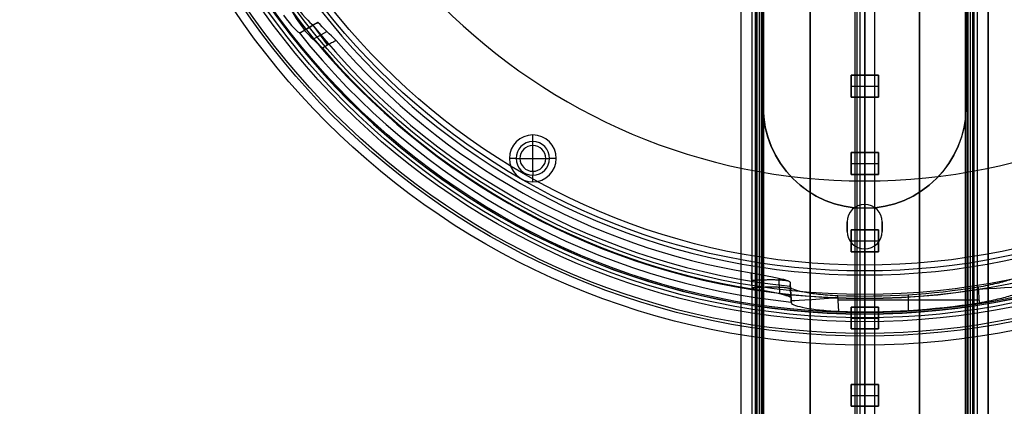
# Model space of a CAD drawing. Header units: millimetres. Extents: x -536 to 535, y -817 to 345.
# Tile 11 of 40: x -108 to 18, y -341 to -292. Entities that reach past the tile are written whole.
import ezdxf

# ---------------------------------------------------------------- set-up
doc = ezdxf.new("R2010")
doc.units = ezdxf.units.MM
doc.header["$MEASUREMENT"] = 0
for name, color, linetype, true_color in [('Cable', 7, 'Continuous', 0x000000), ('Canopy', 7, 'Continuous', 0x000000), ('Light Source', 7, 'Continuous', 0x000000), ('Tyvek Shade', 7, 'Continuous', 0x000000)]:
    doc.layers.add(name, color=color, linetype=linetype, true_color=true_color)

msp = doc.modelspace()

# ---------------------------------------------------------------- linework, layer by layer
at = {"layer": 'Cable', "color": 250, "true_color": 0x3c3c3c}
for p, q in [((-1.25, -237.02, -43.11), (-1.25, -566.3, -210.89)), ((0, -565.73, -212), (0, -236.09, -44.04)), ((0, -236.09, -44.04), (0, -565.73, -212)), ((1.25, -237.02, -43.11), (1.25, -566.3, -210.89)), ((0, -239.73, -43.09), (0, -566.86, -209.77))]:
    msp.add_line(p, q, dxfattribs=at)
at = {"layer": 'Canopy'}
for p, q in [((-72.05, -293.45, 1405.28), (-70.31, -292.44, 1405.5)), ((-72.32, -293.61, 1408.27), (-70.58, -292.6, 1408.48)), ((-72.32, -293.61, 1408.27), (-70.58, -292.6, 1408.48)), ((-71.45, -293.1, 1408.37), (-70.9, -292.79, 1402.41)), ((-70.67, -292.65, 1402.44), (-68.8, -295.22, 1399.29)), ((-70.62, -294.45, 1400.75), (-68.87, -293.44, 1400.97)), ((-42.5, -306.7, 1422.21), (-42.5, -306.7, 1416.21)), ((-42.5, -307.55, 1416.21), (-42.5, -306.7, 1416.21)), ((-42.5, -308.05, 1416.71), (-42.5, -307.55, 1416.21)), ((-42.5, -311.35, 1422.21), (-42.5, -308.05, 1422.21)), ((-42.5, -308.05, 1422.21), (-42.5, -308.05, 1416.71)), ((-45.5, -309.7, 1416.21), (-45.5, -309.7, 1422.21)), ((-44.65, -309.7, 1416.21), (-45.5, -309.7, 1416.21)), ((-44.65, -309.7, 1416.21), (-44.15, -309.7, 1416.71)), ((-44.15, -309.7, 1422.21), (-44.15, -309.7, 1416.71)), ((-44.15, -309.7, 1422.21), (-40.85, -309.7, 1422.21)), ((-40.85, -309.7, 1416.71), (-40.35, -309.7, 1416.21)), ((-40.85, -309.7, 1416.71), (-40.85, -309.7, 1422.21)), ((-39.5, -309.7, 1416.21), (-40.35, -309.7, 1416.21)), ((-39.5, -309.7, 1422.21), (-39.5, -309.7, 1416.21)), ((-42.5, -311.35, 1416.71), (-42.5, -311.85, 1416.21)), ((-42.5, -311.35, 1422.21), (-42.5, -311.35, 1416.71)), ((-42.5, -312.7, 1416.21), (-42.5, -311.85, 1416.21)), ((0, -315.59, 1424.21), (0, -312.59, 1424.21)), ((0, -315.59, 1422.21), (0, -312.59, 1422.21)), ((0, -312.59, 1422.21), (0, -312.59, 1424.21)), ((-42.5, -312.7, 1422.21), (-42.5, -312.7, 1416.21)), ((0, -315.59, 1422.21), (0, -315.59, 1424.21)), ((-2.25, -317.84, 1423.21), (-2.25, -319.04, 1423.21)), ((-2.25, -318.44, 1422.21), (-2.25, -318.44, 1424.21)), ((2.25, -317.84, 1424.21), (2.25, -317.84, 1422.21)), ((2.25, -319.04, 1423.21), (2.25, -317.84, 1423.21)), ((2.25, -318.44, 1422.21), (2.25, -318.44, 1424.21)), ((-2.25, -319.04, 1424.21), (-2.25, -319.04, 1422.21)), ((2.25, -319.04, 1422.21), (2.25, -319.04, 1424.21)), ((0, -324.62, 1424.21), (0, -321.29, 1424.21)), ((0, -324.62, 1422.21), (0, -321.29, 1422.21)), ((0, -321.29, 1422.21), (0, -321.29, 1424.21)), ((-9.41, -327.89, 1407.15), (-9.54, -325.86, 1407.15)), ((14.53, -326.15, 1416.21), (14.65, -328.17, 1416.21)), ((-9.47, -326.89, 1410.21), (-9.47, -326.89, 1404.16)), ((-3.32, -329.27, 1416.21), (-3.44, -327.25, 1416.21)), ((0, -329.46, 1413.34), (0, -327.12, 1391.07)), ((0, -327.32, 1416.21), (0, -327.6, 1418.9)), ((5.6, -329.16, 1416.21), (5.6, -327.14, 1416.21)), ((14.63, -327.87, 1416.21), (-3.4, -327.87, 1416.21)), ((0, -329.33, 1416.21), (0, -329.59, 1418.69)), ((0, -330.1, 1390.76), (0, -332.44, 1413.02))]:
    msp.add_line(p, q, dxfattribs=at)
for centre, radius in [((0, -236.09, 1423.91), 97.5), ((0, -236.09, 1413.02), 96.36), ((0, -236.09, 1424.07), 96.01), ((0, -236.09, 1424.23), 94.52), ((0, -236.09, 1390.76), 94.02), ((0, -236.09, 1413.34), 93.37), ((0, -236.09, 1391.07), 91.03), ((0, -236.09, 1383.84), 88.02), ((0, -236.09, 1386.75), 87.28)]:
    msp.add_circle(centre, radius, dxfattribs=at)
for centre, radius, start, end in [((0, -236.09, 1419.21), 93.53, 180, 360), ((0, -236.09, 1418.69), 93.5, 180, 0), ((0, -236.09, 1419.21), 91.53, 180, 360), ((0, -236.09, 1418.9), 91.51, 180, 0), ((0, -236.09, 1424.21), 88.53, 180, 0), ((0, -236.09, 1422.21), 88.53, 180, 0), ((0, -236.09, 1422.21), 76.5, 180, 0), ((0, -236.09, 1424.21), 76.5, 180, 0), ((0, -236.09, 1423.21), 76.5, 180, 0), ((0, -236.09, 1408.95), 92.48, 218.439, 264.1652), ((0, -236.09, 1409.16), 90.49, 218.6263, 263.9581), ((0, -236.09, 1399.42), 89.46, 220.8345, 260.6584), ((0, -236.09, 1399.21), 91.45, 220.5937, 260.9407), ((-42.5, -309.7, 1422.21), 3, 0, 180), ((-42.5, -309.7, 1416.21), 3, 0, 180), ((-42.5, -309.7, 1419.21), 3, 0, 180), ((-42.5, -309.7, 1416.21), 2.15, 0, 180), ((-42.5, -309.7, 1416.71), 1.65, 0, 180), ((-42.5, -309.7, 1422.21), 1.65, 0, 180), ((-42.5, -309.7, 1419.46), 1.65, 0, 180), ((-42.5, -309.7, 1422.21), 3, 180, 0), ((-42.5, -309.7, 1416.21), 3, 180, 0), ((-42.5, -309.7, 1419.21), 3, 180, 0), ((-42.5, -309.7, 1416.21), 2.15, 180, 0), ((-42.5, -309.7, 1416.71), 1.65, 180, 0), ((-42.5, -309.7, 1422.21), 1.65, 180, 0), ((-42.5, -309.7, 1419.46), 1.65, 180, 0), ((0, -317.84, 1424.21), 2.25, 0, 180), ((0, -317.84, 1422.21), 2.25, 0, 180), ((0, -317.84, 1423.21), 2.25, 0, 180), ((0, -319.04, 1424.21), 2.25, 180, 0), ((0, -319.04, 1422.21), 2.25, 180, 0), ((0, -319.04, 1423.21), 2.25, 180, 0), ((0, -236.09, 1416.21), 91.23, 267.8384, 279.1616), ((0, -236.09, 1416.21), 93.24, 267.9609, 279.0391)]:
    msp.add_arc(centre, radius, start, end, dxfattribs=at)
at = {"layer": 'Canopy', "extrusion": (1, -1.87266e-15, -1.44959e-14)}
msp.add_arc((-236.09, 1732.91), 360, 255.8485, 269.0291, dxfattribs=at)
at = {"layer": 'Canopy', "extrusion": (1, -1.80103e-15, -1.21604e-14)}
msp.add_arc((-236.09, 1732.91), 357, 255.8485, 269.0209, dxfattribs=at)
at = {"layer": 'Canopy', "extrusion": (0.861281, 0.497261, 0.104528)}
msp.add_arc((-215.11, 1422.45, -60.28), 3, 90, 180, dxfattribs=at)
at = {"layer": 'Canopy', "extrusion": (1, 3.49829e-15, -2.52366e-16)}
msp.add_arc((-322.15, 1391.59), 5, 186, 255.8485, dxfattribs=at)
at = {"layer": 'Canopy', "extrusion": (1, -1.98929e-15, -1.21133e-15)}
msp.add_arc((-322.15, 1391.59), 8, 186, 255.8485, dxfattribs=at)
at = {"layer": 'Canopy', "extrusion": (1, 0, 0)}
for radius, start, end in [(5, 90, 180), (3, 90, 180), (3, 180, 186), (5, 180, 186)]:
    msp.add_arc((-324.62, 1419.21), radius, start, end, dxfattribs=at)
at = {"layer": 'Canopy', "extrusion": (-0.061049, 0.998135, 0)}
for centre, start, end in [((5.41, 1410.21, -326.72), 90, 180), ((23.41, 1410.21, -326.72), 0, 90)]:
    msp.add_arc(centre, 6, start, end, dxfattribs=at)
at = {"layer": 'Canopy'}
for points, degree in [([(-72.7, -290.36, 1411.42), (-71.72, -291.68, 1411.44), (-70.73, -292.69, 1410.15), (-70.58, -292.6, 1408.48)], 3), ([(-74.44, -291.36, 1411.21), (-73.46, -292.68, 1411.23), (-72.48, -293.69, 1409.94), (-72.32, -293.61, 1408.27)], 3), ([(-70.03, -292.28, 1402.51), (-70.9, -292.79, 1402.41), (-71.77, -293.29, 1402.3)], 2), ([(-70.58, -292.6, 1408.48), (-70.49, -292.55, 1407.48), (-70.3, -292.44, 1405.49), (-70.12, -292.34, 1403.51), (-70.03, -292.28, 1402.51)], 3), ([(-67.69, -294.59, 1399.42), (-68.49, -293.83, 1400.45), (-69.27, -293.06, 1401.48), (-70.03, -292.28, 1402.51)], 3), ([(-72.32, -293.61, 1408.27), (-72.23, -293.55, 1407.27), (-72.05, -293.45, 1405.28), (-71.86, -293.34, 1403.29), (-71.77, -293.29, 1402.3)], 3), ([(-71.77, -293.29, 1402.3), (-71.01, -294.07, 1401.27), (-70.24, -294.84, 1400.24), (-69.44, -295.6, 1399.21)], 3), ([(-67.69, -294.59, 1399.42), (-67.88, -294.7, 1399.4), (-68.27, -294.92, 1399.35), (-68.86, -295.26, 1399.28), (-69.25, -295.48, 1399.24), (-69.44, -295.6, 1399.21)], 3), ([(-2.25, -319.04, 1424.21), (-2.25, -318.44, 1424.21), (-2.25, -317.84, 1424.21)], 2), ([(-2.25, -319.04, 1422.21), (-2.25, -318.44, 1422.21), (-2.25, -317.84, 1422.21)], 2), ([(-2.25, -317.84, 1424.21), (-2.25, -317.84, 1423.21), (-2.25, -317.84, 1422.21)], 2), ([(2.25, -317.84, 1424.21), (2.25, -318.44, 1424.21), (2.25, -319.04, 1424.21)], 2), ([(2.25, -317.84, 1422.21), (2.25, -318.44, 1422.21), (2.25, -319.04, 1422.21)], 2), ([(-9.56, -325.56, 1404.29), (-9.54, -325.76, 1404.27), (-9.52, -326.19, 1404.23), (-9.48, -326.86, 1404.16), (-9.45, -327.33, 1404.11), (-9.43, -327.57, 1404.09)], 3), ([(-9.56, -325.56, 1404.29), (-9.55, -325.66, 1405.28), (-9.54, -325.87, 1407.25), (-9.52, -326.08, 1409.22), (-9.52, -326.19, 1410.21)], 3), ([(-9.39, -328.22, 1410.21), (-9.46, -327.2, 1410.21), (-9.52, -326.19, 1410.21)], 2), ([(-9.43, -327.57, 1404.09), (-9.43, -327.68, 1405.1), (-9.41, -327.89, 1407.14), (-9.4, -328.11, 1409.19), (-9.39, -328.22, 1410.21)], 3), ([(0, -330.6, 1424.23), (0, -330.03, 1418.78), (0, -329.46, 1413.34)], 2), ([(0, -333.59, 1423.91), (0, -332.1, 1424.07), (0, -330.6, 1424.23)], 2), ([(0, -332.44, 1413.02), (0, -333.02, 1418.47), (0, -333.59, 1423.91)], 2)]:
    msp.add_open_spline(points, degree=degree, dxfattribs=at)
for points, knots in [([(-14.52, -324.37, 1399.42), (-13.94, -324.46, 1399.42), (-13.31, -324.57, 1399.52), (-12.1, -324.79, 1399.99), (-11.52, -324.91, 1400.36), (-10.55, -325.13, 1401.3), (-10.16, -325.23, 1401.88), (-9.67, -325.41, 1403.08), (-9.56, -325.49, 1403.71), (-9.56, -325.56, 1404.29)], [-1, -1, -1, -1, -0.750304, -0.750304, -0.500643, -0.500643, -0.250294, -0.250294, 0, 0, 0, 0]), ([(-14.4, -326.4, 1399.21), (-14.4, -326.34, 1399.22), (-14.43, -325.98, 1399.26), (-14.47, -325.3, 1399.33), (-14.5, -324.68, 1399.39), (-14.52, -324.37, 1399.42)], [-1, -1, -1, -1, -0.916228, -0.459004, 0, 0, 0, 0]), ([(-11.01, -325.02, 1400.84), (-11.01, -325.1, 1400.84), (-10.99, -325.48, 1400.8), (-10.95, -326.15, 1400.73), (-10.91, -326.75, 1400.67), (-10.89, -327.04, 1400.64)], [0.719967, 0.719967, 0.719967, 0.719967, 0.940781, 1.877912, 2.753365, 2.753365, 2.753365, 2.753365]), ([(14.53, -326.15, 1416.21), (15.45, -326, 1416.21), (16.24, -325.84, 1416.01), (17.64, -325.51, 1415.38), (18.23, -325.34, 1414.95), (19.24, -325.02, 1413.92), (19.65, -324.86, 1413.31), (20.25, -324.58, 1411.91), (20.43, -324.45, 1411.12), (20.43, -324.35, 1410.21)], [-1, -1, -1, -1, -0.749451, -0.749451, -0.499893, -0.499893, -0.250371, -0.250371, 0, 0, 0, 0]), ([(-9.43, -327.57, 1404.09), (-9.44, -327.51, 1403.5), (-9.55, -327.43, 1402.87), (-10.04, -327.25, 1401.67), (-10.42, -327.15, 1401.09), (-11.39, -326.93, 1400.15), (-11.98, -326.82, 1399.78), (-13.19, -326.6, 1399.31), (-13.82, -326.49, 1399.21), (-14.4, -326.4, 1399.21)], [-1, -1, -1, -1, -0.749811, -0.749811, -0.499435, -0.499435, -0.249744, -0.249744, 0, 0, 0, 0]), ([(-9.52, -326.19, 1410.21), (-9.51, -326.28, 1411.12), (-9.31, -326.39, 1411.91), (-8.68, -326.6, 1413.31), (-8.26, -326.7, 1413.92), (-7.22, -326.9, 1414.95), (-6.61, -326.99, 1415.38), (-5.18, -327.15, 1416.01), (-4.37, -327.22, 1416.21), (-3.44, -327.25, 1416.21)], [-1, -1, -1, -1, -0.749615, -0.749615, -0.500106, -0.500106, -0.250524, -0.250524, 0, 0, 0, 0]), ([(14.65, -328.17, 1416.21), (15.57, -328.02, 1416.21), (16.36, -327.86, 1416.01), (17.76, -327.53, 1415.38), (18.36, -327.37, 1414.95), (19.37, -327.05, 1413.91), (19.78, -326.89, 1413.31), (20.37, -326.61, 1411.9), (20.56, -326.48, 1411.12), (20.55, -326.39, 1410.21)], [0, 0, 0, 0, 0.250544, 0.250544, 0.500137, 0.500137, 0.749643, 0.749643, 1, 1, 1, 1]), ([(-9.39, -328.22, 1410.21), (-9.39, -328.32, 1411.12), (-9.19, -328.42, 1411.9), (-8.56, -328.63, 1413.31), (-8.14, -328.73, 1413.91), (-7.1, -328.93, 1414.95), (-6.49, -329.02, 1415.38), (-5.06, -329.17, 1416.01), (-4.25, -329.24, 1416.21), (-3.32, -329.27, 1416.21)], [0, 0, 0, 0, 0.250344, 0.250344, 0.499862, 0.499862, 0.74943, 0.74943, 1, 1, 1, 1])]:
    msp.add_open_spline(points, degree=3, knots=knots, dxfattribs=at)
for points, weights in [([(-14.47, -325.3, 1399.32), (-12.28, -325.17, 1399.38), (-10.47, -325.19, 1400.67), (-9.79, -325.37, 1402.83)], [1.16616872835, 0.989681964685, 0.953779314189, 1.05846077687]), ([(-14.41, -326.23, 1399.23), (-11.54, -326.06, 1399.29), (-9.52, -326.15, 1401.34), (-9.5, -326.44, 1404.2)], [1.16616872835, 0.944653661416, 0.944610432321, 1.16603904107]), ([(-10.13, -327.23, 1401.6), (-9.67, -327.28, 1402.38), (-9.45, -327.36, 1403.24), (-9.44, -327.44, 1404.1)], [1.01544935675, 1.03892668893, 1.08916169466, 1.16615437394])]:
    msp.add_rational_spline(points, weights, degree=3, dxfattribs=at)
at = {"layer": 'Light Source', "color": 7, "true_color": 0xffffff}
for p, q in [((-15.84, -686.09, -253.19), (-15.84, 213.91, -253.19)), ((-15.82, -686.09, -253.49), (-15.82, 213.91, -253.49)), ((-13.84, -686.09, -251.19), (-13.84, 213.91, -251.19)), ((-13.81, 213.91, -252.59), (-13.81, -686.09, -252.59)), ((-13.52, 213.91, -251.19), (-13.52, -686.09, -251.19)), ((-13.2, 213.91, -251.89), (-13.2, -686.09, -251.89)), ((0, 213.91, -267.09), (0, -686.09, -267.09)), ((0, 213.91, -265.59), (0, -686.09, -265.59)), ((13.2, 213.91, -251.89), (13.2, -686.09, -251.89)), ((13.52, 213.91, -251.19), (13.52, -686.09, -251.19)), ((13.81, 213.91, -252.59), (13.81, -686.09, -252.59)), ((13.84, 213.91, -251.19), (13.84, -686.09, -251.19)), ((14.42, 213.91, -252.59), (14.42, -686.09, -252.59)), ((15.82, -686.09, -253.49), (15.82, 213.91, -253.49)), ((15.84, -686.09, -253.19), (15.84, 213.91, -253.19))]:
    msp.add_line(p, q, dxfattribs=at)
at = {"layer": 'Light Source', "color": 43, "true_color": 0xd2b46e}
for p, q in [((-7, -683.59, -254.41), (-7, 211.41, -254.41)), ((0, -683.59, -253.66), (0, 211.41, -253.66)), ((7, -683.59, -254.41), (7, 211.41, -254.41)), ((0, -299.04, -255.16), (0, -291.94, -255.16)), ((-1.75, -301.84, -255.66), (-1.75, -299.04, -255.66)), ((-1.75, -299.04, -255.66), (1.75, -299.04, -255.66)), ((0, -299.04, -255.16), (0, -299.04, -256.16)), ((0, -299.04, -256.16), (0, -301.84, -256.16)), ((1.75, -299.04, -255.66), (1.75, -301.84, -255.66)), ((-1.75, -300.44, -255.16), (-1.75, -300.44, -256.16)), ((-1.75, -300.44, -256.16), (1.75, -300.44, -256.16)), ((1.75, -300.44, -255.16), (1.75, -300.44, -256.16)), ((1.75, -301.84, -255.66), (-1.75, -301.84, -255.66)), ((0, -308.94, -255.16), (0, -301.84, -255.16)), ((0, -301.84, -255.16), (0, -301.84, -256.16)), ((-1.75, -311.74, -255.66), (-1.75, -308.94, -255.66)), ((-1.75, -308.94, -255.66), (1.75, -308.94, -255.66)), ((0, -308.94, -255.16), (0, -308.94, -256.16)), ((0, -308.94, -256.16), (0, -311.74, -256.16)), ((1.75, -308.94, -255.66), (1.75, -311.74, -255.66)), ((-1.75, -310.34, -255.16), (-1.75, -310.34, -256.16)), ((-1.75, -310.34, -256.16), (1.75, -310.34, -256.16)), ((1.75, -310.34, -255.16), (1.75, -310.34, -256.16)), ((1.75, -311.74, -255.66), (-1.75, -311.74, -255.66)), ((0, -318.84, -255.16), (0, -311.74, -255.16)), ((0, -311.74, -255.16), (0, -311.74, -256.16)), ((-1.75, -321.64, -255.66), (-1.75, -318.84, -255.66)), ((-1.75, -318.84, -255.66), (1.75, -318.84, -255.66)), ((0, -318.84, -255.16), (0, -318.84, -256.16)), ((0, -318.84, -256.16), (0, -321.64, -256.16)), ((1.75, -318.84, -255.66), (1.75, -321.64, -255.66)), ((-1.75, -320.24, -255.16), (-1.75, -320.24, -256.16)), ((-1.75, -320.24, -256.16), (1.75, -320.24, -256.16)), ((1.75, -320.24, -255.16), (1.75, -320.24, -256.16)), ((1.75, -321.64, -255.66), (-1.75, -321.64, -255.66)), ((0, -328.74, -255.16), (0, -321.64, -255.16)), ((0, -321.64, -255.16), (0, -321.64, -256.16)), ((-1.75, -331.54, -255.66), (-1.75, -328.74, -255.66)), ((-1.75, -328.74, -255.66), (1.75, -328.74, -255.66)), ((0, -328.74, -255.16), (0, -328.74, -256.16)), ((0, -328.74, -256.16), (0, -331.54, -256.16)), ((1.75, -328.74, -255.66), (1.75, -331.54, -255.66)), ((-1.75, -330.14, -255.16), (-1.75, -330.14, -256.16)), ((-1.75, -330.14, -256.16), (1.75, -330.14, -256.16)), ((1.75, -330.14, -255.16), (1.75, -330.14, -256.16)), ((1.75, -331.54, -255.66), (-1.75, -331.54, -255.66)), ((0, -338.64, -255.16), (0, -331.54, -255.16)), ((0, -331.54, -255.16), (0, -331.54, -256.16)), ((-1.75, -341.44, -255.66), (-1.75, -338.64, -255.66)), ((-1.75, -338.64, -255.66), (1.75, -338.64, -255.66)), ((0, -338.64, -255.16), (0, -338.64, -256.16)), ((0, -338.64, -256.16), (0, -341.44, -256.16)), ((1.75, -338.64, -255.66), (1.75, -341.44, -255.66)), ((-1.75, -340.04, -255.16), (-1.75, -340.04, -256.16)), ((-1.75, -340.04, -256.16), (1.75, -340.04, -256.16)), ((1.75, -340.04, -255.16), (1.75, -340.04, -256.16)), ((1.75, -341.44, -255.66), (-1.75, -341.44, -255.66)), ((0, -341.44, -255.16), (0, -341.44, -256.16))]:
    msp.add_line(p, q, dxfattribs=at)
at = {"layer": 'Light Source', "color": 7, "true_color": 0xffffff}
for points in [[(-14.42, -686.09, -252.59), (-14.42, -236.09, -252.59), (-14.42, 213.91, -252.59)], [(-13.2, -686.09, -251.19), (-13.2, -236.09, -251.19), (-13.2, 213.91, -251.19)], [(-13.2, -686.09, -252.59), (-13.2, -236.09, -252.59), (-13.2, 213.91, -252.59)], [(13.2, -686.09, -252.59), (13.2, -236.09, -252.59), (13.2, 213.91, -252.59)], [(13.2, -686.09, -251.19), (13.2, -236.09, -251.19), (13.2, 213.91, -251.19)]]:
    msp.add_open_spline(points, degree=2, dxfattribs=at)
at = {"layer": 'Light Source'}
for points in [[(-14, -686.09, -252.64), (-14, -236.09, -252.64), (-14, 213.91, -252.64)], [(-14, -686.09, -253.64), (-14, -236.09, -253.64), (-14, 213.91, -253.64)], [(-14, -686.09, -251.14), (-14, -236.09, -251.14), (-14, 213.91, -251.14)], [(-14, -686.09, -237.09), (-14, -236.09, -237.09), (-14, 213.91, -237.09)], [(-13, -686.09, -236.09), (-13, -236.09, -236.09), (-13, 213.91, -236.09)], [(-12.9, -686.09, -252.64), (-12.9, -236.09, -252.64), (-12.9, 213.91, -252.64)], [(-12.9, -686.09, -251.14), (-12.9, -236.09, -251.14), (-12.9, 213.91, -251.14)], [(12.9, -686.09, -251.14), (12.9, -236.09, -251.14), (12.9, 213.91, -251.14)], [(12.9, -686.09, -252.64), (12.9, -236.09, -252.64), (12.9, 213.91, -252.64)], [(13, -686.09, -236.09), (13, -236.09, -236.09), (13, 213.91, -236.09)], [(14, -686.09, -237.09), (14, -236.09, -237.09), (14, 213.91, -237.09)], [(14, -686.09, -251.14), (14, -236.09, -251.14), (14, 213.91, -251.14)], [(14, -686.09, -252.64), (14, -236.09, -252.64), (14, 213.91, -252.64)], [(14, -686.09, -253.64), (14, -236.09, -253.64), (14, 213.91, -253.64)]]:
    msp.add_open_spline(points, degree=2, dxfattribs=at)
at = {"layer": 'Light Source', "color": 43, "true_color": 0xd2b46e}
for points in [[(-7, 211.41, -255.16), (-7, -236.09, -255.16), (-7, -683.59, -255.16)], [(-7, -683.59, -253.66), (-7, -236.09, -253.66), (-7, 211.41, -253.66)], [(7, 211.41, -255.16), (7, -236.09, -255.16), (7, -683.59, -255.16)], [(7, 211.41, -253.66), (7, -236.09, -253.66), (7, -683.59, -253.66)], [(-1.75, -299.04, -255.16), (-1.75, -300.44, -255.16), (-1.75, -301.84, -255.16)], [(1.75, -299.04, -255.16), (0, -299.04, -255.16), (-1.75, -299.04, -255.16)], [(-1.75, -299.04, -256.16), (-1.75, -300.44, -256.16), (-1.75, -301.84, -256.16)], [(-1.75, -299.04, -255.16), (-1.75, -299.04, -255.66), (-1.75, -299.04, -256.16)], [(1.75, -299.04, -256.16), (0, -299.04, -256.16), (-1.75, -299.04, -256.16)], [(1.75, -301.84, -255.16), (1.75, -300.44, -255.16), (1.75, -299.04, -255.16)], [(1.75, -299.04, -256.16), (1.75, -299.04, -255.66), (1.75, -299.04, -255.16)], [(1.75, -301.84, -256.16), (1.75, -300.44, -256.16), (1.75, -299.04, -256.16)], [(-1.75, -301.84, -255.16), (0, -301.84, -255.16), (1.75, -301.84, -255.16)], [(-1.75, -301.84, -256.16), (-1.75, -301.84, -255.66), (-1.75, -301.84, -255.16)], [(-1.75, -301.84, -256.16), (0, -301.84, -256.16), (1.75, -301.84, -256.16)], [(1.75, -301.84, -256.16), (1.75, -301.84, -255.66), (1.75, -301.84, -255.16)], [(-1.75, -308.94, -255.16), (-1.75, -310.34, -255.16), (-1.75, -311.74, -255.16)], [(1.75, -308.94, -255.16), (0, -308.94, -255.16), (-1.75, -308.94, -255.16)], [(-1.75, -308.94, -256.16), (-1.75, -310.34, -256.16), (-1.75, -311.74, -256.16)], [(-1.75, -308.94, -255.16), (-1.75, -308.94, -255.66), (-1.75, -308.94, -256.16)], [(1.75, -308.94, -256.16), (0, -308.94, -256.16), (-1.75, -308.94, -256.16)], [(1.75, -311.74, -255.16), (1.75, -310.34, -255.16), (1.75, -308.94, -255.16)], [(1.75, -308.94, -256.16), (1.75, -308.94, -255.66), (1.75, -308.94, -255.16)], [(1.75, -311.74, -256.16), (1.75, -310.34, -256.16), (1.75, -308.94, -256.16)], [(-1.75, -311.74, -255.16), (0, -311.74, -255.16), (1.75, -311.74, -255.16)], [(-1.75, -311.74, -256.16), (-1.75, -311.74, -255.66), (-1.75, -311.74, -255.16)], [(-1.75, -311.74, -256.16), (0, -311.74, -256.16), (1.75, -311.74, -256.16)], [(1.75, -311.74, -256.16), (1.75, -311.74, -255.66), (1.75, -311.74, -255.16)], [(-1.75, -318.84, -255.16), (-1.75, -320.24, -255.16), (-1.75, -321.64, -255.16)], [(1.75, -318.84, -255.16), (0, -318.84, -255.16), (-1.75, -318.84, -255.16)], [(-1.75, -318.84, -256.16), (-1.75, -320.24, -256.16), (-1.75, -321.64, -256.16)], [(-1.75, -318.84, -255.16), (-1.75, -318.84, -255.66), (-1.75, -318.84, -256.16)], [(1.75, -318.84, -256.16), (0, -318.84, -256.16), (-1.75, -318.84, -256.16)], [(1.75, -321.64, -255.16), (1.75, -320.24, -255.16), (1.75, -318.84, -255.16)], [(1.75, -318.84, -256.16), (1.75, -318.84, -255.66), (1.75, -318.84, -255.16)], [(1.75, -321.64, -256.16), (1.75, -320.24, -256.16), (1.75, -318.84, -256.16)], [(-1.75, -321.64, -255.16), (0, -321.64, -255.16), (1.75, -321.64, -255.16)], [(-1.75, -321.64, -256.16), (-1.75, -321.64, -255.66), (-1.75, -321.64, -255.16)], [(-1.75, -321.64, -256.16), (0, -321.64, -256.16), (1.75, -321.64, -256.16)], [(1.75, -321.64, -256.16), (1.75, -321.64, -255.66), (1.75, -321.64, -255.16)], [(-1.75, -328.74, -255.16), (-1.75, -330.14, -255.16), (-1.75, -331.54, -255.16)], [(1.75, -328.74, -255.16), (0, -328.74, -255.16), (-1.75, -328.74, -255.16)], [(-1.75, -328.74, -256.16), (-1.75, -330.14, -256.16), (-1.75, -331.54, -256.16)], [(-1.75, -328.74, -255.16), (-1.75, -328.74, -255.66), (-1.75, -328.74, -256.16)], [(1.75, -328.74, -256.16), (0, -328.74, -256.16), (-1.75, -328.74, -256.16)], [(1.75, -331.54, -255.16), (1.75, -330.14, -255.16), (1.75, -328.74, -255.16)], [(1.75, -328.74, -256.16), (1.75, -328.74, -255.66), (1.75, -328.74, -255.16)], [(1.75, -331.54, -256.16), (1.75, -330.14, -256.16), (1.75, -328.74, -256.16)], [(-1.75, -331.54, -255.16), (0, -331.54, -255.16), (1.75, -331.54, -255.16)], [(-1.75, -331.54, -256.16), (-1.75, -331.54, -255.66), (-1.75, -331.54, -255.16)], [(-1.75, -331.54, -256.16), (0, -331.54, -256.16), (1.75, -331.54, -256.16)], [(1.75, -331.54, -256.16), (1.75, -331.54, -255.66), (1.75, -331.54, -255.16)], [(-1.75, -338.64, -255.16), (-1.75, -340.04, -255.16), (-1.75, -341.44, -255.16)], [(1.75, -338.64, -255.16), (0, -338.64, -255.16), (-1.75, -338.64, -255.16)], [(-1.75, -338.64, -256.16), (-1.75, -340.04, -256.16), (-1.75, -341.44, -256.16)], [(-1.75, -338.64, -255.16), (-1.75, -338.64, -255.66), (-1.75, -338.64, -256.16)], [(1.75, -338.64, -256.16), (0, -338.64, -256.16), (-1.75, -338.64, -256.16)], [(1.75, -341.44, -255.16), (1.75, -340.04, -255.16), (1.75, -338.64, -255.16)], [(1.75, -338.64, -256.16), (1.75, -338.64, -255.66), (1.75, -338.64, -255.16)], [(1.75, -341.44, -256.16), (1.75, -340.04, -256.16), (1.75, -338.64, -256.16)], [(-1.75, -341.44, -255.16), (0, -341.44, -255.16), (1.75, -341.44, -255.16)], [(-1.75, -341.44, -256.16), (-1.75, -341.44, -255.66), (-1.75, -341.44, -255.16)], [(-1.75, -341.44, -256.16), (0, -341.44, -256.16), (1.75, -341.44, -256.16)], [(1.75, -341.44, -256.16), (1.75, -341.44, -255.66), (1.75, -341.44, -255.16)]]:
    msp.add_open_spline(points, degree=2, dxfattribs=at)
at = {"layer": 'Tyvek Shade'}
for p, q in [((-13, -303.09, -233.19), (-13, -169.09, -233.19)), ((-13, -303.09, -233.64), (-13, -169.09, -233.64)), ((-13, -169.09, -233.42), (-13, -303.09, -233.42)), ((13, -169.09, -233.19), (13, -303.09, -233.19)), ((13, -169.09, -233.64), (13, -303.09, -233.64)), ((13, -303.09, -233.42), (13, -169.09, -233.42)), ((0, -316.09, -233.54), (0, -316.09, -233.09)), ((0, -558.09, -233.54), (0, -316.09, -233.54)), ((0, -558.09, -233.09), (0, -316.09, -233.09))]:
    msp.add_line(p, q, dxfattribs=at)
at = {"layer": 'Tyvek Shade', "extrusion": (1, 0, 0)}
for centre, radius, start, end in [((-236.09, 507.91, -0.98), 941, 231.94884, 308.0512), ((-236.09, 507.91, -0.58), 940.55, 232.02842, 307.97173)]:
    msp.add_arc(centre, radius, start, end, dxfattribs=at)
at = {"layer": 'Tyvek Shade'}
msp.add_arc((0, -303.09, -233.36), 13, 180, 0, dxfattribs=at)
for points, knots in [([(535, -236.09, -433.09), (535, -297.88, -433.09), (528.13, -359.32, -426.91), (499.7, -476.48, -403.84), (478.1, -532.18, -386.93), (417.29, -633.07, -346.98), (378.41, -676.87, -324.45), (286.91, -746.64, -283.58), (233.99, -773.12, -265.11), (118.49, -808.06, -239.61), (56.67, -816.55, -232.72), (-66.68, -815.58, -233.48), (-128.25, -806.14, -241.11), (-243.06, -769.14, -267.89), (-295.31, -741.64, -286.83), (-385.14, -670.07, -328.06), (-423, -625.58, -350.45), (-482.21, -523.04, -389.95), (-502.93, -466.62, -406.39), (-529.66, -348.77, -428.25), (-535.7, -287.35, -433.69), (-534.19, -164.79, -432.38), (-526.64, -103.66, -425.62), (-496.68, 12.93, -401.49), (-474.25, 68.4, -384.1), (-411.52, 168.14, -343.54), (-371.59, 211.28, -320.89), (-278.47, 279.25, -280.42), (-224.89, 304.72, -262.44), (-108.73, 337.65, -238.22), (-46.71, 345.18, -232.1), (76.55, 342.29, -234.35), (137.81, 331.91, -242.7), (194.42, 312.55, -256.6)], [0, 0, 0, 0, 0.062459, 0.062459, 0.124919, 0.124919, 0.187703, 0.187703, 0.250488, 0.250488, 0.312396, 0.312396, 0.374304, 0.374304, 0.437133, 0.437133, 0.499961, 0.499961, 0.562765, 0.562765, 0.625569, 0.625569, 0.688406, 0.688406, 0.751243, 0.751243, 0.813854, 0.813854, 0.876466, 0.876466, 0.938233, 0.938233, 1, 1, 1, 1]), ([(193.91, 311.3, -256.94), (137.43, 330.63, -243.11), (76.33, 341, -234.79), (-46.63, 343.87, -232.55), (-108.49, 336.35, -238.65), (-224.37, 303.46, -262.77), (-277.82, 278.03, -280.68), (-370.71, 210.2, -320.95), (-410.55, 167.16, -343.5), (-473.15, 67.63, -383.87), (-495.55, 12.3, -401.19), (-525.45, -104.01, -425.21), (-532.99, -164.99, -431.94), (-534.49, -287.24, -433.24), (-528.46, -348.52, -427.82), (-501.77, -466.08, -406.05), (-481.08, -522.36, -389.69), (-421.98, -624.67, -350.37), (-384.21, -669.04, -328.08), (-294.58, -740.46, -287.03), (-242.46, -767.91, -268.18), (-127.92, -804.85, -241.53), (-66.5, -814.28, -233.93), (56.54, -815.24, -233.18), (118.2, -806.77, -240.03), (233.43, -771.87, -265.42), (286.23, -745.44, -283.81), (377.5, -675.82, -324.5), (416.29, -632.13, -346.91), (476.99, -531.47, -386.69), (498.55, -475.89, -403.52), (526.93, -359.01, -426.49), (533.79, -297.71, -432.64), (533.79, -236.09, -432.64)], [-1, -1, -1, -1, -0.93823, -0.93823, -0.876461, -0.876461, -0.813844, -0.813844, -0.751226, -0.751226, -0.688398, -0.688398, -0.62557, -0.62557, -0.562773, -0.562773, -0.499976, -0.499976, -0.437145, -0.437145, -0.374313, -0.374313, -0.312403, -0.312403, -0.250492, -0.250492, -0.187697, -0.187697, -0.124901, -0.124901, -0.06245, -0.06245, 0, 0, 0, 0]), ([(13, -303.09, -233.19), (13, -310.27, -233.19), (7.16, -316.09, -233.09), (-7.18, -316.09, -233.09), (-13, -310.28, -233.19), (-13, -303.09, -233.19)], [0, 0, 0, 0, 0.499478, 0.499478, 1, 1, 1, 1]), ([(13, -303.09, -233.64), (13, -310.27, -233.64), (7.16, -316.09, -233.54), (-7.18, -316.09, -233.54), (-13, -310.28, -233.64), (-13, -303.09, -233.64)], [-1, -1, -1, -1, -0.500522, -0.500522, 0, 0, 0, 0])]:
    msp.add_open_spline(points, degree=3, knots=knots, dxfattribs=at)
for points in [[(-13, -303.09, -233.64), (-13, -303.09, -233.42), (-13, -303.09, -233.19)], [(13, -303.09, -233.19), (13, -303.09, -233.42), (13, -303.09, -233.64)]]:
    msp.add_open_spline(points, degree=2, dxfattribs=at)

doc.saveas('drawing.dxf')
